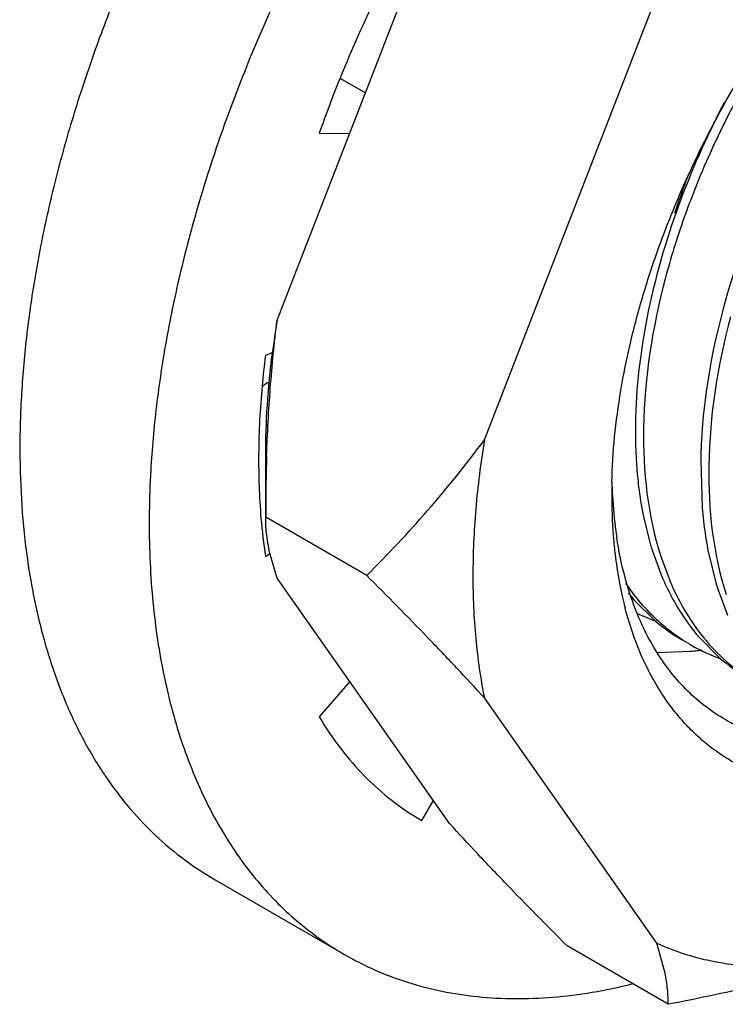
# Model space of a CAD drawing. Header units: inches. Extents: x 0 to 34, y 0 to 22.
# Tile 49 of 168: x 4.613 to 4.726, y 14.395 to 14.553. Entities that reach past the tile are written whole.
import ezdxf

# ---------------------------------------------------------------- set-up
doc = ezdxf.new("R2010")
doc.units = ezdxf.units.IN
doc.header["$LTSCALE"] = 1.87
doc.header["$MEASUREMENT"] = 0
doc.layers.get('0').update_dxf_attribs({"linetype": 'CONTINUOUS'})
doc.layers.add('02___PRT_ALL_AXES', color=7, linetype='CONTINUOUS')

msp = doc.modelspace()

# ---------------------------------------------------------------- linework, layer by layer
at = {"color": 7, "linetype": 'CONTINUOUS'}
for p, q in [((4.6646149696, 14.5436350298), (4.6686018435, 14.5413330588)), ((4.6612211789, 14.5348881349), (4.6660805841, 14.5348349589)), ((4.6539089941, 14.4998169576), (4.6526072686, 14.4993034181)), ((4.652188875, 14.494465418), (4.6528764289, 14.4949881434)), ((4.6528764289, 14.4949881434), (4.65334184, 14.4947194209)), ((4.6526072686, 14.4671169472), (4.6533411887, 14.4676749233)), ((4.7101483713, 14.4588660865), (4.7101204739, 14.4589730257)), ((4.7152713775, 14.4517947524), (4.7205560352, 14.4519726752)), ((4.6660805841, 14.4471440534), (4.6612211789, 14.4414793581)), ((4.6776058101, 14.4249002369), (4.6794598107, 14.4281114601))]:
    msp.add_line(p, q, dxfattribs=at)
at = {"color": 6, "linetype": 'CONTINUOUS'}
for p, q in [((4.7222254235, 14.4825771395), (4.7224675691, 14.4749083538)), ((4.7130281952, 14.4737449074), (4.7142726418, 14.4687537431)), ((4.7144025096, 14.4683305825), (4.7160821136, 14.463776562)), ((4.7234672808, 14.467735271), (4.7247232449, 14.4626933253)), ((4.7158465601, 14.4671381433), (4.7173870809, 14.4630230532)), ((4.7248625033, 14.4622401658), (4.7265194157, 14.457747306)), ((4.7115497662, 14.4602097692), (4.7150627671, 14.4567330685)), ((4.7220156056, 14.4541500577), (4.7253511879, 14.4508293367))]:
    msp.add_line(p, q, dxfattribs=at)
at = {"color": 7, "linetype": 'CONTINUOUS'}
for centre, radius, start, end in [((4.8634481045, 14.4629693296), 0.2146534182, 149.9717083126, 157.9235292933), ((4.852712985, 14.4674877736), 0.2030071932, 157.9665526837, 160.6091972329), ((4.7953199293, 14.4811532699), 0.1438621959, 172.7520526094, 174.7118595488), ((4.7970224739, 14.4769079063), 0.0890319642, 178.605645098, 179.9973469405), ((4.7861844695, 14.4811305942), 0.0781932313, 181.5117174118, 182.1323847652), ((4.7926492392, 14.4768927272), 0.0846587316, 179.9869368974, 181.9310582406), ((4.7842439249, 14.4810536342), 0.076251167, 182.1288516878, 183.1810458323), ((4.7775304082, 14.480585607), 0.0695220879, 183.1029464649, 187.7705550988), ((4.7891224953, 14.4767733), 0.0811299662, 181.9306918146, 183.0920794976), ((4.7499300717, 14.4815266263), 0.0983837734, 184.801145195, 188.4220642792), ((4.7869204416, 14.4766535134), 0.0789246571, 183.0914757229, 183.8741841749), ((4.7858925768, 14.4765847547), 0.0778944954, 183.8748070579, 184.1076197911), ((4.7847875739, 14.476503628), 0.0767865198, 184.1063014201, 184.7309383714), ((4.7732673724, 14.4800359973), 0.0652238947, 187.7985133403, 188.0329350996), ((4.7723124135, 14.4798994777), 0.0642592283, 188.0313908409, 188.73009302), ((4.7813738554, 14.4761991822), 0.0733593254, 184.7138678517, 186.8816917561), ((4.7755351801, 14.4754559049), 0.0674736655, 186.8491395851, 190.1573463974), ((4.7712695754, 14.4746944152), 0.0631406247, 190.1597900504, 191.9073290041), ((4.7684765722, 14.4740991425), 0.0602848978, 191.9014502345, 193.5731955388), ((4.7664974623, 14.4736212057), 0.0582488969, 193.5730811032, 194.5648515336), ((4.7162834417, 14.4952582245), 0.043495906, 275.6372427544, 277.0860318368), ((4.7161345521, 14.4964834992), 0.0447301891, 277.0816806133, 278.1464568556)]:
    msp.add_arc(centre, radius, start, end, dxfattribs=at)
at = {"color": 6, "linetype": 'CONTINUOUS'}
for centre, radius, start, end in [((4.8279347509, 14.4864958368), 0.1154790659, 158.6532937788, 160.7450316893), ((4.8253182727, 14.4874140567), 0.1127061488, 160.7470714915, 162.11205893), ((4.8413650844, 14.478242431), 0.1291982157, 159.3490108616, 160.5406516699), ((4.8371403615, 14.4797068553), 0.1247269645, 160.5284131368, 165.2019280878), ((4.8070675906, 14.4810671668), 0.0848556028, 176.9261910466, 178.9803899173), ((4.7800291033, 14.4866092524), 0.0682399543, 184.0993911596, 187.0004994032), ((4.7739512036, 14.485861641), 0.0621162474, 186.9993226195, 191.2485468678), ((4.7892786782, 14.4804786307), 0.0670429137, 184.7659279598, 188.3325173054), ((4.7827776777, 14.479555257), 0.0604767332, 188.3595032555, 191.2708275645), ((4.762081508, 14.4831947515), 0.0499422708, 196.8073152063, 197.3151318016), ((4.7544308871, 14.480278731), 0.0417486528, 203.2830818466, 207.102606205), ((4.7726275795, 14.4771666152), 0.0500429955, 196.8110905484, 197.3538749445), ((4.7365327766, 14.481771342), 0.0330007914, 218.2701424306, 220.7958161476), ((4.7248813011, 14.4847607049), 0.0296384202, 244.4321729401, 250.7911984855), ((4.7339437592, 14.479158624), 0.0293154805, 229.9046031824, 239.9384598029), ((4.7469858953, 14.475730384), 0.0330034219, 218.1951512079, 220.8348922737), ((4.7351103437, 14.4782033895), 0.0290715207, 239.9752668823, 244.0251787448), ((4.7352869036, 14.4785824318), 0.0294896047, 244.0393358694, 250.3787089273), ((4.744325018, 14.4730618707), 0.0292282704, 229.521685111, 239.9319048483)]:
    msp.add_arc(centre, radius, start, end, dxfattribs=at)
at = {"color": 7, "linetype": 'CONTINUOUS'}
for points, knots in [([(4.7261090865, 14.5397130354), (4.7280112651, 14.5431197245), (4.7320470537, 14.5497694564), (4.7387585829, 14.5592017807), (4.7460189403, 14.5679387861), (4.7512441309, 14.5733057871), (4.7539257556, 14.5758331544)], [0, 0, 0, 0, 0.2558343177, 0.5095051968, 0.7583837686, 1, 1, 1, 1]), ([(4.7080168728, 14.4790743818), (4.7080749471, 14.4814736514), (4.7083855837, 14.4863664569), (4.7093862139, 14.4937868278), (4.7109228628, 14.5013821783), (4.7129825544, 14.5090889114), (4.715547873, 14.5168438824), (4.7185978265, 14.5245824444), (4.7221069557, 14.5322398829), (4.7247286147, 14.5372406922), (4.7261090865, 14.5397130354)], [0, 0, 0, 0, 0.1127318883, 0.2300392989, 0.3514525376, 0.4764814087, 0.6045245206, 0.7349255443, 0.866991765, 1, 1, 1, 1]), ([(4.6520700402, 14.4944122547), (4.6517379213, 14.4908147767), (4.651361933, 14.4837688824), (4.6516030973, 14.476714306), (4.6518915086, 14.4732921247)], [0, 0, 0, 0, 0.5126621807, 1, 1, 1, 1]), ([(4.7106187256, 14.4620854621), (4.710422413, 14.4627259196), (4.7096667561, 14.4653767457), (4.7091143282, 14.4680842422), (4.708797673, 14.4701462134)], [0, 0, 0, 0, 0.2430573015, 1, 1, 1, 1]), ([(4.7152139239, 14.4518202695), (4.7142454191, 14.4533710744), (4.7124898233, 14.4567080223), (4.7111838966, 14.4602416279), (4.7106187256, 14.4620854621)], [0, 0, 0, 0, 0.4866749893, 1, 1, 1, 1]), ([(4.7125052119, 14.4518698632), (4.7122722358, 14.4524234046), (4.7113605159, 14.4547107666), (4.7106199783, 14.4570653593), (4.7101483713, 14.4588660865)], [0, 0, 0, 0, 0.2439333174, 1, 1, 1, 1]), ([(4.7166199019, 14.4442929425), (4.7158175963, 14.4454549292), (4.7143145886, 14.4479164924), (4.7130738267, 14.4505188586), (4.7125052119, 14.4518698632)], [0, 0, 0, 0, 0.4906647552, 1, 1, 1, 1]), ([(4.7261620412, 14.4410325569), (4.7250711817, 14.4416623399), (4.722957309, 14.4430729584), (4.7200596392, 14.4455974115), (4.7174437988, 14.4485195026), (4.7159231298, 14.4506846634), (4.7152139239, 14.4518202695)], [0, 0, 0, 0, 0.2435350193, 0.4897401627, 0.7411392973, 1, 1, 1, 1]), ([(4.757713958, 14.4319826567), (4.7556334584, 14.4313855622), (4.7515182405, 14.4304468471), (4.7463321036, 14.4299479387), (4.7423403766, 14.4299989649), (4.7394640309, 14.4302529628), (4.7366742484, 14.4307228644), (4.7339780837, 14.4314071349), (4.731382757, 14.4323046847), (4.7288951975, 14.4334132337), (4.7265217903, 14.4347294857), (4.7242690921, 14.4362504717), (4.7221430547, 14.4379719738), (4.7201488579, 14.4398890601), (4.7182921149, 14.4419968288), (4.7171609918, 14.443509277), (4.7166199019, 14.4442929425)], [0, 0, 0, 0, 0.1409399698, 0.274098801, 0.3381304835, 0.4006701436, 0.4619298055, 0.5221488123, 0.581587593, 0.6405268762, 0.6992591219, 0.7580816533, 0.8172902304, 0.8771696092, 0.9379900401, 1, 1, 1, 1]), ([(4.6612211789, 14.4414793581), (4.6622602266, 14.4397246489), (4.6645021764, 14.4363813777), (4.668403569, 14.4318756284), (4.6727587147, 14.4280021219), (4.6759544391, 14.4258535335), (4.6776058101, 14.4249002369)], [0, 0, 0, 0, 0.2597360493, 0.5113046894, 0.7571392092, 1, 1, 1, 1]), ([(4.7480264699, 14.4373300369), (4.7460418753, 14.4370536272), (4.7430690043, 14.4368397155), (4.7391626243, 14.4370138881), (4.7363559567, 14.4373672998), (4.733642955, 14.4379439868), (4.7310310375, 14.4387425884), (4.7285283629, 14.4397613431), (4.7269353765, 14.4405860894), (4.7261620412, 14.4410325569)], [0, 0, 0, 0, 0.2661814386, 0.3940890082, 0.519033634, 0.6415177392, 0.7620974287, 0.8813775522, 1, 1, 1, 1])]:
    msp.add_open_spline(points, degree=3, knots=knots, dxfattribs=at)
at = {"color": 6, "linetype": 'CONTINUOUS'}
for points, knots in [([(4.7503643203, 14.5706956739), (4.7438728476, 14.5642280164), (4.7322524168, 14.5494462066), (4.723809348, 14.53267259), (4.7204683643, 14.5238073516)], [0, 0, 0, 0, 0.4916729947, 1, 1, 1, 1]), ([(4.7259984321, 14.5397693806), (4.7250753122, 14.5380090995), (4.721570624, 14.5309633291), (4.718665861, 14.5236156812), (4.7168938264, 14.5180078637)], [0, 0, 0, 0, 0.252599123, 1, 1, 1, 1]), ([(4.7335890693, 14.5279889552), (4.7303753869, 14.5210972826), (4.7252451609, 14.5072624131), (4.7227121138, 14.4926817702), (4.7223340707, 14.4856173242)], [0, 0, 0, 0, 0.518039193, 1, 1, 1, 1]), ([(4.7168938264, 14.5180078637), (4.7149623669, 14.5118955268), (4.7121501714, 14.499905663), (4.711543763, 14.4875620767), (4.7119637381, 14.4817309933)], [0, 0, 0, 0, 0.5230105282, 1, 1, 1, 1]), ([(4.716550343, 14.5115637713), (4.7145066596, 14.5038008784), (4.7121087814, 14.4889137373), (4.7137235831, 14.4737305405), (4.7158465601, 14.4671381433)], [0, 0, 0, 0, 0.5368348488, 1, 1, 1, 1]), ([(4.7269754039, 14.5054825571), (4.7249314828, 14.4977174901), (4.7225441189, 14.4828242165), (4.7241789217, 14.4676418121), (4.7263059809, 14.4610505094)], [0, 0, 0, 0, 0.5368942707, 1, 1, 1, 1]), ([(4.7205637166, 14.4530329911), (4.7185289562, 14.4542090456), (4.7146680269, 14.4571273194), (4.7116021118, 14.4608604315), (4.7102558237, 14.4628910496)], [0, 0, 0, 0, 0.4909967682, 1, 1, 1, 1]), ([(4.7173870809, 14.4630230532), (4.7188403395, 14.4596499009), (4.7225009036, 14.4534369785), (4.728023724, 14.4487257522), (4.7309857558, 14.447013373)], [0, 0, 0, 0, 0.5177258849, 1, 1, 1, 1]), ([(4.7172665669, 14.4612586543), (4.7175405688, 14.4607238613), (4.7186578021, 14.458658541), (4.7199677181, 14.4566959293), (4.7210482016, 14.4553229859)], [0, 0, 0, 0, 0.2559180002, 1, 1, 1, 1])]:
    msp.add_open_spline(points, degree=3, knots=knots, dxfattribs=at)
at = {"layer": '02___PRT_ALL_AXES', "color": 7, "linetype": 'CONTINUOUS'}
for p, q in [((4.6544780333, 14.5049314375), (4.6820605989, 14.5760206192)), ((4.6876236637, 14.4857935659), (4.7152062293, 14.5568827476)), ((4.6526424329, 14.4734318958), (4.6526424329, 14.483230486)), ((4.6688175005, 14.4640926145), (4.6526424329, 14.4734318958)), ((4.6544780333, 14.46364924), (4.6534034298, 14.4672793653)), ((4.6820605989, 14.4244117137), (4.6544780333, 14.46364924)), ((4.7152062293, 14.4052738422), (4.6876236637, 14.4445113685)), ((4.6445442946, 14.4154102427), (4.665227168, 14.4034682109)), ((4.7170418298, 14.3954911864), (4.7008667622, 14.4048304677)), ((4.7165356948, 14.4004707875), (4.7152062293, 14.4052738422))]:
    msp.add_line(p, q, dxfattribs=at)
for centre, radius, start, end in [((4.8014928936, 14.4809555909), 0.1489570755, 170.7374883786, 172.7535813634), ((4.9530304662, 14.4734937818), 0.3003880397, 178.1431469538, 180.0118040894), ((4.7329538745, 14.4446282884), 0.0431711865, 245.7260892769, 256.7565045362)]:
    msp.add_arc(centre, radius, start, end, dxfattribs=at)
for points, knots in [([(4.7199229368, 14.6690443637), (4.7172602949, 14.6675069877), (4.7119422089, 14.6642017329), (4.7041492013, 14.6586942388), (4.6964418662, 14.652577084), (4.6888623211, 14.6458853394), (4.681451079, 14.6386540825), (4.6742471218, 14.6309227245), (4.6672902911, 14.6227323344), (4.6606173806, 14.6141277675), (4.6542649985, 14.6051549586), (4.6482668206, 14.5958627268), (4.6426558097, 14.586300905), (4.637461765, 14.5765213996), (4.6327131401, 14.5665767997), (4.6284352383, 14.5565209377), (4.624651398, 14.5464079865), (4.6213818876, 14.5362925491), (4.6186444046, 14.526229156), (4.6164537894, 14.516271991), (4.6148217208, 14.5064746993), (4.6137573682, 14.4968898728), (4.6132661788, 14.4875690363), (4.6133515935, 14.4785620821), (4.6140128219, 14.4699172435), (4.6152477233, 14.4616807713), (4.6170494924, 14.4538966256), (4.6194106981, 14.446606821), (4.6223188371, 14.4398504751), (4.6257612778, 14.4336652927), (4.6297196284, 14.4280854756), (4.6341754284, 14.4231442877), (4.6391022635, 14.4188709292), (4.6426924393, 14.4164796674), (4.6445443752, 14.4154103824)], [0, 0, 0, 0, 0.0306579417, 0.0623890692, 0.0951049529, 0.1287259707, 0.1631642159, 0.1983134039, 0.2340593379, 0.2702814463, 0.306854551, 0.3436484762, 0.3805311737, 0.4173693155, 0.4540303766, 0.4903834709, 0.5263013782, 0.5616615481, 0.5963482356, 0.630253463, 0.6632796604, 0.6953404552, 0.7263641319, 0.7562942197, 0.7850940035, 0.8127469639, 0.8392623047, 0.8646751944, 0.8890525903, 0.9124925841, 0.9351283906, 0.9571247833, 0.9786766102, 1, 1, 1, 1]), ([(4.7071375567, 14.6315540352), (4.7041691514, 14.6287065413), (4.6983338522, 14.6227716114), (4.6900085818, 14.6133141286), (4.6820627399, 14.6032612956), (4.6745569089, 14.5926884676), (4.6675468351, 14.5816752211), (4.6610852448, 14.5703040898), (4.6552212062, 14.5586606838), (4.6517184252, 14.5507287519), (4.650078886, 14.5467369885)], [0, 0, 0, 0, 0.1198880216, 0.24243258, 0.3670657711, 0.4931906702, 0.6201832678, 0.7474078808, 0.8742244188, 1, 1, 1, 1]), ([(4.650078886, 14.5467369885), (4.6485501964, 14.5430151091), (4.6456976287, 14.5355590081), (4.6420248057, 14.5242861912), (4.6390124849, 14.5130784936), (4.6374358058, 14.5055934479), (4.6367673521, 14.5018803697)], [0, 0, 0, 0, 0.2575302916, 0.5107155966, 0.7585235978, 1, 1, 1, 1]), ([(4.6528001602, 14.4832271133), (4.6529199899, 14.486853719), (4.6533026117, 14.4941042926), (4.6540212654, 14.5013305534), (4.6544780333, 14.5049314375)], [0, 0, 0, 0, 0.4999205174, 1, 1, 1, 1]), ([(4.6367673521, 14.5018803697), (4.6361325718, 14.4983543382), (4.6350776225, 14.4913819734), (4.6344470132, 14.4843576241), (4.6342514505, 14.4808985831)], [0, 0, 0, 0, 0.5083826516, 1, 1, 1, 1]), ([(4.6526423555, 14.4832304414), (4.6526423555, 14.4859402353), (4.6528334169, 14.4914607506), (4.6533714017, 14.4969574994), (4.6537255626, 14.4997445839)], [0, 0, 0, 0, 0.4909678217, 1, 1, 1, 1]), ([(4.6688175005, 14.4640926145), (4.6721737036, 14.4674487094), (4.6787406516, 14.4744328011), (4.6847628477, 14.4818987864), (4.6876236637, 14.4857935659)], [0, 0, 0, 0, 0.4954982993, 1, 1, 1, 1]), ([(4.6876236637, 14.4857935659), (4.687026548, 14.4821269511), (4.6861173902, 14.4749103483), (4.685635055, 14.4642701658), (4.6860706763, 14.4541517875), (4.6869962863, 14.4476393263), (4.6876236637, 14.4445113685)], [0, 0, 0, 0, 0.2686315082, 0.525370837, 0.7693077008, 1, 1, 1, 1]), ([(4.6342514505, 14.4808985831), (4.6340029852, 14.476503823), (4.6339081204, 14.4699773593), (4.6344076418, 14.4614209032), (4.6350782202, 14.4552951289), (4.6360489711, 14.449391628), (4.6377124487, 14.4419557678), (4.639973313, 14.4348953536), (4.6428623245, 14.4283270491), (4.6452762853, 14.4237725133), (4.6479624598, 14.4195303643), (4.6509133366, 14.4156124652), (4.6541215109, 14.4120311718), (4.657577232, 14.4087964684), (4.6612704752, 14.4059186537), (4.6638874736, 14.4042419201), (4.6652272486, 14.4034683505)], [0, 0, 0, 0, 0.150539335, 0.2228139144, 0.2930345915, 0.3611924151, 0.4273067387, 0.5535332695, 0.6138842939, 0.6725353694, 0.7296511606, 0.785426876, 0.8400864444, 0.8938832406, 0.9470909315, 1, 1, 1, 1]), ([(4.6534034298, 14.4672793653), (4.6531511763, 14.468341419), (4.6527753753, 14.470382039), (4.6526424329, 14.4724534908), (4.6526424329, 14.4734318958)], [0, 0, 0, 0, 0.5273416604, 1, 1, 1, 1]), ([(4.6876236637, 14.4445113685), (4.6861549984, 14.4461222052), (4.6831498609, 14.4493657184), (4.6769109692, 14.455922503), (4.6720907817, 14.4608194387), (4.6688175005, 14.4640926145)], [0, 0, 0, 0, 0.2408540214, 0.4885332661, 1, 1, 1, 1]), ([(4.7008667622, 14.4048304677), (4.6975934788, 14.4081036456), (4.6927732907, 14.4130005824), (4.6865343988, 14.4195573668), (4.6835292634, 14.4228008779), (4.6820605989, 14.4244117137)], [0, 0, 0, 0, 0.5114670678, 0.7591461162, 1, 1, 1, 1]), ([(4.6652272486, 14.4034683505), (4.6668197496, 14.4025488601), (4.6701217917, 14.4008769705), (4.675350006, 14.3989130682), (4.6808396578, 14.3974945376), (4.6865670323, 14.3966278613), (4.6925083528, 14.396314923), (4.6986395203, 14.396556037), (4.7049352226, 14.3973495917), (4.7091483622, 14.3982273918), (4.7112723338, 14.3987517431)], [0, 0, 0, 0, 0.1162835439, 0.2334918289, 0.3525120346, 0.4741648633, 0.5991789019, 0.7281748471, 0.8616568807, 1, 1, 1, 1]), ([(4.7461688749, 14.4025101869), (4.7438179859, 14.4018008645), (4.7390612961, 14.4004526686), (4.7318303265, 14.3986288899), (4.7244786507, 14.3969716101), (4.71953062, 14.3959701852), (4.7170418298, 14.3954911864)], [0, 0, 0, 0, 0.2457772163, 0.4947525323, 0.746325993, 1, 1, 1, 1]), ([(4.7461688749, 14.4025101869), (4.7441574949, 14.4021157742), (4.7401764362, 14.4015176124), (4.7342570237, 14.4012195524), (4.7285479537, 14.4015428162), (4.7248544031, 14.4021813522), (4.7230637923, 14.4026052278)], [0, 0, 0, 0, 0.2642439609, 0.5180933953, 0.7627760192, 1, 1, 1, 1]), ([(4.7170418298, 14.3954911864), (4.7170418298, 14.3962897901), (4.7169544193, 14.3979610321), (4.7167039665, 14.3996153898), (4.7165356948, 14.4004707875)], [0, 0, 0, 0, 0.4780926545, 1, 1, 1, 1])]:
    msp.add_open_spline(points, degree=3, knots=knots, dxfattribs=at)

doc.saveas('drawing.dxf')
